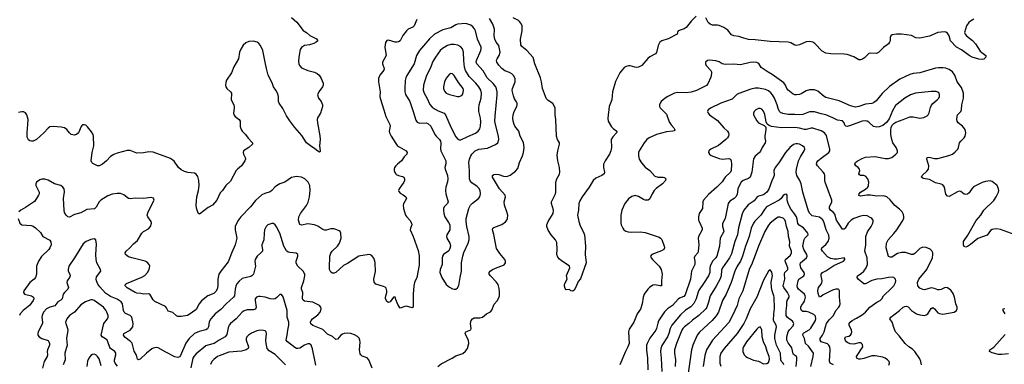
# Model space of a CAD drawing. Header units: inches. Extents: x 501419 to 657765, y 482282 to 547532.
# Tile 111 of 225: x 585425 to 597399, y 491596 to 495785. Entities that reach past the tile are written whole.
import ezdxf

# ---------------------------------------------------------------- set-up
doc = ezdxf.new("R2010")
doc.units = ezdxf.units.IN
doc.header["$MEASUREMENT"] = 0
doc.layers.add('A5489', color=7, linetype='Continuous')
doc.layers.add('A5499', color=7, linetype='Continuous')

msp = doc.modelspace()

# ---------------------------------------------------------------- linework, layer by layer
at = {"layer": 'A5489', "color": 6}
for points, elevation in [([(588729, 495810), (588794, 495754), (588874, 495654), (588911, 495631), (588954, 495594), (589034, 495554), (589049, 495530), (589032, 495510), (589003, 495497), (588950, 495481), (588890, 495470), (588851, 495449), (588836, 495424), (588819, 495330), (588815, 495275), (588818, 495250), (588826, 495230), (588850, 495201), (588930, 495168), (589010, 495146), (589041, 495130), (589066, 495110), (589093, 495070), (589114, 495014), (589114, 494990), (589106, 494970), (589063, 494910), (589047, 494870), (589058, 494830), (589090, 494790), (589109, 494750), (589109, 494730), (589082, 494650), (589048, 494592), (589043, 494570), (589046, 494530), (589075, 494375), (589078, 494330), (589072, 494252), (589080, 494190), (589078, 494182), (589070, 494175), (589050, 494185), (589016, 494216), (588960, 494250), (588912, 494290), (588858, 494378), (588770, 494474), (588710, 494555), (588670, 494616), (588626, 494706), (588581, 494770), (588574, 494790), (588571, 494850), (588560, 494890), (588541, 494930), (588513, 494970), (588496, 495016), (588447, 495110), (588425, 495190), (588412, 495270), (588380, 495410), (588352, 495472), (588334, 495494), (588312, 495510), (588270, 495523), (588210, 495520), (588175, 495505), (588143, 495477), (588113, 495427), (588098, 495390), (588084, 495310), (588029, 495211), (587999, 495141), (587941, 495050), (587930, 495022), (587926, 494990), (587931, 494970), (587944, 494950), (587987, 494910), (587999, 494890), (588002, 494870), (587995, 494830), (587997, 494810), (588029, 494750), (588035, 494730), (588035, 494710), (588024, 494650), (588029, 494630), (588047, 494607), (588095, 494570), (588105, 494550), (588107, 494487), (588117, 494450), (588130, 494430), (588170, 494391), (588203, 494343), (588257, 494290), (588256, 494270), (588212, 494230), (588148, 494190), (588142, 494170), (588146, 494150), (588166, 494110), (588169, 494091), (588161, 494070), (588124, 494010), (588075, 493970), (588059, 493950), (587990, 493821), (587930, 493770), (587890, 493710), (587861, 493679), (587824, 493590), (587770, 493530), (587716, 493504), (587610, 493422), (587595, 493434), (587575, 493495), (587570, 493530), (587580, 493630), (587599, 493710), (587607, 493770), (587605, 493830), (587590, 493880), (587570, 493908), (587550, 493919), (587470, 493927), (587430, 493940), (587390, 493960), (587357, 493990), (587304, 494064), (587258, 494098), (587050, 494173), (586997, 494177), (586930, 494166), (586850, 494164), (586770, 494193), (586730, 494194), (586610, 494163), (586570, 494148), (586530, 494122), (586482, 494070), (586431, 494030), (586390, 494009), (586370, 494008), (586316, 494036), (586302, 494050), (586294, 494070), (586308, 494170), (586327, 494250), (586324, 494370), (586318, 494390), (586300, 494420), (586250, 494484), (586230, 494501), (586210, 494509), (586190, 494506), (586181, 494499), (586172, 494488), (586138, 494410), (586117, 494390), (586090, 494380), (586049, 494390), (586030, 494408), (585998, 494450), (585970, 494470), (585930, 494479), (585830, 494486), (585790, 494481), (585770, 494468), (585719, 494410), (585630, 494330), (585590, 494309), (585570, 494307), (585550, 494311), (585530, 494326), (585516, 494356), (585514, 494414), (585524, 494510), (585526, 494570), (585513, 494630), (585494, 494654), (585470, 494664), (585450, 494665), (585410, 494656)], 2000), ([(590000, 495512), (589990, 495513), (589910, 495537), (589889, 495531), (589874, 495506), (589865, 495450), (589881, 495350), (589836, 495270), (589837, 495250), (589857, 495190), (589854, 495170), (589806, 495110), (589790, 495070), (589789, 495030), (589808, 494910), (589806, 494850), (589810, 494830), (589855, 494690), (589876, 494610), (589926, 494510), (589929, 494490), (589920, 494430), (589921, 494410), (589941, 494370), (590000, 494280)], 2100), ([(590000, 494007), (589985, 493990), (589977, 493970), (589977, 493950), (589986, 493926), (590000, 493910)], 2100), ([(590000, 492385), (589990, 492412), (589970, 492413), (589930, 492356), (589910, 492347), (589890, 492360), (589875, 492395), (589875, 492410), (589889, 492470), (589890, 492490), (589880, 492520), (589870, 492532), (589850, 492543), (589756, 492570), (589736, 492596), (589733, 492630), (589754, 492726), (589748, 492830), (589745, 492850), (589730, 492886), (589710, 492912), (589690, 492926), (589670, 492931), (589650, 492928), (589570, 492916), (589550, 492909), (589410, 492820), (589364, 492796), (589270, 492713), (589250, 492704), (589230, 492703), (589210, 492714), (589193, 492750), (589191, 492770), (589198, 492910), (589210, 492947), (589224, 492970), (589290, 493030), (589316, 493070), (589334, 493130), (589332, 493192), (589322, 493210), (589310, 493220), (589250, 493241), (589210, 493242), (589150, 493226), (589130, 493227), (589110, 493235), (589050, 493275), (589010, 493290), (588930, 493304), (588850, 493287), (588830, 493297), (588816, 493350), (588820, 493390), (588841, 493430), (588912, 493528), (588933, 493567), (588949, 493630), (588958, 493710), (588952, 493770), (588932, 493812), (588893, 493850), (588850, 493871), (588790, 493879), (588730, 493868), (588651, 493810), (588590, 493788), (588550, 493767), (588529, 493751), (588493, 493707), (588470, 493691), (588406, 493674), (588370, 493655), (588293, 493587), (588230, 493511), (588113, 493390), (588079, 493341), (588047, 493270), (588046, 493230), (588064, 493130), (588046, 493050), (588003, 492957), (587959, 492841), (587870, 492727), (587848, 492690), (587833, 492630), (587836, 492550), (587825, 492510), (587810, 492480), (587784, 492456), (587712, 492428), (587634, 492366), (587607, 492333), (587570, 492264), (587510, 492217), (587467, 492190), (587390, 492177), (587350, 492179), (587330, 492185), (587286, 492226), (587230, 492243), (587210, 492283), (587197, 492297), (587070, 492360), (587050, 492380), (587008, 492448), (586990, 492454), (586930, 492450), (586898, 492458), (586850, 492462), (586830, 492469), (586730, 492525), (586706, 492550), (586710, 492570), (586723, 492577), (586910, 492656), (586945, 492675), (586980, 492710), (586999, 492750), (587006, 492790), (587000, 492810), (586977, 492837), (586951, 492851), (586790, 492889), (586750, 492904), (586711, 492930), (586706, 492950), (586720, 492970), (586766, 493010), (586810, 493062), (586858, 493102), (586911, 493190), (586930, 493209), (586990, 493242), (587015, 493270), (587027, 493310), (587022, 493330), (586983, 493390), (586977, 493410), (586987, 493450), (587059, 493590), (587054, 493614), (587025, 493625), (586930, 493613), (586830, 493616), (586770, 493608), (586750, 493612), (586690, 493655), (586650, 493671), (586610, 493672), (586550, 493663), (586497, 493643), (586410, 493590), (586391, 493569), (586355, 493505), (586333, 493487), (586243, 493477), (586170, 493439), (586090, 493418), (586030, 493386), (586010, 493387), (585988, 493408), (585970, 493443), (585964, 493470), (585959, 493610), (585971, 493691), (585964, 493730), (585951, 493750), (585924, 493770), (585850, 493790), (585770, 493835), (585730, 493848), (585693, 493847), (585670, 493840), (585630, 493810), (585620, 493790), (585621, 493770), (585662, 493690), (585661, 493670), (585654, 493650), (585630, 493610), (585603, 493577), (585497, 493503), (585439, 493470), (585415, 493450)], 2100), ([(585405, 493370), (585426, 493310), (585450, 493291), (585564, 493284), (585590, 493274), (585616, 493256), (585677, 493197), (585708, 493148), (585790, 493106), (585804, 493084), (585807, 493050), (585792, 493010), (585778, 492990), (585692, 492908), (585652, 492850), (585631, 492790), (585629, 492690), (585618, 492650), (585600, 492630), (585550, 492590), (585475, 492490), (585470, 492470), (585484, 492450), (585569, 492430), (585594, 492414), (585597, 492390), (585590, 492370), (585550, 492316), (585469, 492251), (585432, 492210), (585423, 492190)], 2100), ([(589712, 491550), (589670, 491650), (589650, 491673), (589590, 491696), (589573, 491710), (589565, 491725), (589556, 491770), (589564, 491864), (589563, 491890), (589553, 491913), (589534, 491934), (589496, 491956), (589450, 491970), (589410, 491974), (589371, 491971), (589350, 491964), (589330, 491950), (589290, 491901), (589270, 491899), (589230, 491934), (589170, 491962), (589110, 492019), (588990, 492066), (588966, 492086), (588960, 492110), (588969, 492130), (588987, 492150), (589050, 492196), (589078, 492230), (589092, 492270), (589088, 492290), (589070, 492312), (588991, 492350), (588890, 492363), (588874, 492374), (588866, 492390), (588870, 492470), (588853, 492510), (588850, 492530), (588880, 492610), (588892, 492670), (588891, 492690), (588871, 492730), (588809, 492790), (588787, 492827), (588786, 492850), (588807, 492910), (588806, 492930), (588786, 492946), (588752, 492952), (588710, 492953), (588690, 492959), (588670, 492974), (588639, 493030), (588590, 493192), (588550, 493266), (588530, 493293), (588510, 493307), (588490, 493308), (588443, 493290), (588424, 493270), (588403, 493230), (588397, 493190), (588394, 493110), (588371, 493050), (588370, 493030), (588378, 492990), (588376, 492970), (588359, 492950), (588313, 492910), (588288, 492870), (588284, 492850), (588292, 492790), (588267, 492690), (588250, 492672), (588235, 492665), (588130, 492637), (588092, 492608), (588067, 492573), (588054, 492546), (588045, 492510), (588038, 492430), (588027, 492410), (587934, 492330), (587870, 492261), (587804, 492210), (587778, 492182), (587750, 492147), (587730, 492111), (587719, 492050), (587710, 492029), (587687, 492013), (587607, 491993), (587552, 491970), (587487, 491910), (587446, 491854), (587379, 491701), (587370, 491687), (587350, 491678), (587310, 491688), (587202, 491742), (587110, 491796), (587090, 491801), (587050, 491794), (587030, 491782), (586967, 491733), (586890, 491659), (586870, 491650), (586859, 491659), (586845, 491705), (586816, 491756), (586791, 491851), (586774, 491874), (586705, 491925), (586686, 491950), (586691, 491970), (586770, 492010), (586800, 492050), (586806, 492090), (586789, 492169), (586769, 492189), (586713, 492213), (586697, 492230), (586688, 492250), (586674, 492330), (586657, 492357), (586610, 492387), (586530, 492421), (586470, 492460), (586398, 492538), (586377, 492570), (586360, 492610), (586355, 492630), (586360, 492660), (586411, 492730), (586408, 492750), (586364, 492830), (586354, 492870), (586350, 492930), (586358, 493058), (586350, 493110), (586330, 493121), (586290, 493115), (586233, 493090), (586198, 493062), (586092, 492890), (586024, 492790), (586014, 492750), (586016, 492730), (586034, 492690), (586037, 492670), (586030, 492650), (586003, 492610), (585998, 492590), (586018, 492530), (586010, 492510), (585968, 492470), (585953, 492450), (585943, 492390), (585926, 492374), (585890, 492355), (585852, 492308), (585790, 492291), (585750, 492270), (585714, 492230), (585697, 492190), (585693, 492170), (585703, 492110), (585701, 492090), (585650, 491990), (585646, 491970), (585647, 491950), (585663, 491930), (585695, 491910), (585770, 491884), (585781, 491870), (585788, 491850), (585786, 491830), (585761, 491770), (585758, 491750), (585761, 491710), (585757, 491690), (585721, 491630), (585703, 491550)], 2200), ([(589025, 491585), (588984, 491784), (588968, 491830), (588950, 491843), (588930, 491845), (588890, 491829), (588830, 491791), (588806, 491786), (588790, 491788), (588770, 491800), (588682, 491870), (588667, 491890), (588668, 491908), (588679, 491950), (588684, 492010), (588696, 492070), (588699, 492110), (588679, 492170), (588679, 492250), (588630, 492417), (588610, 492444), (588590, 492443), (588554, 492406), (588530, 492393), (588510, 492389), (588470, 492393), (588410, 492410), (588350, 492421), (588330, 492420), (588304, 492410), (588290, 492390), (588287, 492373), (588301, 492290), (588294, 492266), (588270, 492260), (588190, 492257), (588155, 492245), (588130, 492230), (588056, 492150), (587988, 492092), (587972, 492070), (587960, 492040), (587942, 491958), (587925, 491930), (587850, 491890), (587790, 491850), (587711, 491830), (587690, 491820), (587570, 491722), (587542, 491690), (587532, 491670), (587508, 491552)], 2300), ([(586615, 491575), (586585, 491610), (586577, 491630), (586578, 491650), (586595, 491710), (586593, 491730), (586581, 491750), (586531, 491790), (586522, 491802), (586498, 491870), (586488, 491888), (586470, 491904), (586428, 491928), (586417, 491950), (586448, 492090), (586494, 492150), (586500, 492170), (586499, 492190), (586486, 492230), (586473, 492253), (586443, 492290), (586330, 492372), (586310, 492380), (586290, 492381), (586226, 492354), (586170, 492317), (586090, 492231), (586032, 492188), (585999, 492150), (585983, 492110), (585984, 492090), (586007, 492030), (586010, 492010), (585995, 491910), (586004, 491830), (585975, 491730), (585978, 491650), (585952, 491590)], 2300), ([(588659, 491590), (588530, 491717), (588458, 491758), (588436, 491790), (588421, 491850), (588418, 491890), (588427, 491967), (588422, 491990), (588410, 492001), (588388, 492008), (588350, 492009), (588310, 492003), (588244, 491976), (588206, 491950), (588188, 491930), (588181, 491910), (588181, 491890), (588206, 491810), (588202, 491790), (588180, 491770), (588124, 491756), (587970, 491743), (587850, 491699), (587830, 491689), (587785, 491655), (587762, 491630), (587746, 491594)], 2400), ([(586417, 491577), (586390, 491662), (586370, 491692), (586350, 491711), (586330, 491719), (586310, 491716), (586290, 491701), (586267, 491670), (586250, 491634), (586242, 491570)], 2400)]:
    msp.add_lwpolyline(points, dxfattribs=dict(at, elevation=elevation))
at = {"layer": 'A5499', "color": 6}
for points, elevation in [([(590254, 495786), (590222, 495710), (590206, 495694), (590150, 495670), (590129, 495651), (590086, 495594), (590050, 495527), (590030, 495515), (590010, 495512), (590000, 495512)], 2100), ([(590510, 491571), (590550, 491602), (590685, 491670), (590730, 491699), (590813, 491727), (590846, 491754), (590871, 491790), (590889, 491850), (590883, 491890), (590851, 491950), (590844, 491976), (590850, 491990), (590910, 492013), (590915, 492030), (590906, 492090), (590916, 492130), (590930, 492149), (590950, 492159), (591021, 492159), (591052, 492168), (591102, 492210), (591150, 492232), (591167, 492253), (591195, 492325), (591230, 492366), (591250, 492402), (591258, 492430), (591261, 492470), (591257, 492517), (591244, 492564), (591220, 492600), (591149, 492670), (591136, 492690), (591133, 492710), (591146, 492730), (591175, 492750), (591230, 492774), (591289, 492791), (591315, 492805), (591331, 492829), (591332, 492850), (591324, 492870), (591263, 492943), (591225, 493005), (591192, 493172), (591173, 493230), (591180, 493250), (591190, 493258), (591290, 493297), (591332, 493328), (591349, 493350), (591357, 493370), (591361, 493410), (591351, 493450), (591319, 493530), (591318, 493570), (591332, 493630), (591327, 493650), (591261, 493730), (591186, 493850), (591176, 493870), (591174, 493890), (591190, 493905), (591211, 493909), (591250, 493903), (591310, 493883), (591350, 493880), (591390, 493897), (591456, 493944), (591482, 493978), (591504, 494050), (591538, 494130), (591551, 494170), (591559, 494230), (591553, 494293), (591510, 494370), (591494, 494430), (591448, 494490), (591437, 494510), (591425, 494550), (591423, 494590), (591427, 494630), (591440, 494670), (591469, 494730), (591473, 494750), (591473, 494770), (591466, 494786), (591444, 494824), (591430, 494858), (591415, 494925), (591418, 494950), (591451, 495030), (591449, 495070), (591430, 495108), (591410, 495127), (591383, 495143), (591325, 495165), (591290, 495190), (591250, 495234), (591226, 495270), (591225, 495295), (591230, 495310), (591257, 495350), (591267, 495390), (591250, 495470), (591220, 495510), (591204, 495550), (591197, 495590), (591198, 495670), (591180, 495730), (591139, 495799)], 2100), ([(593650, 495828), (593596, 495770), (593532, 495690), (593505, 495675), (593433, 495650), (593424, 495630), (593421, 495610), (593310, 495553), (593233, 495527), (593208, 495512), (593189, 495471), (593170, 495385), (593157, 495370), (593090, 495334), (593065, 495315), (592990, 495230), (592951, 495210), (592930, 495206), (592907, 495207), (592850, 495224), (592830, 495225), (592802, 495218), (592777, 495203), (592722, 495138), (592670, 495033), (592633, 494910), (592625, 494810), (592592, 494730), (592577, 494590), (592583, 494550), (592624, 494484), (592643, 494463), (592685, 494430), (592681, 494410), (592637, 494363), (592617, 494330), (592621, 494230), (592616, 494190), (592598, 494150), (592545, 494070), (592526, 494030), (592523, 493990), (592536, 493930), (592531, 493910), (592506, 493890), (592430, 493857), (592398, 493830), (592351, 493750), (592267, 493633), (592237, 493583), (592224, 493550), (592220, 493470), (592210, 493410), (592224, 493330), (592240, 493280), (592278, 493210), (592292, 493170), (592306, 493034), (592300, 492930), (592312, 492830), (592247, 492633), (592216, 492604), (592190, 492532), (592170, 492497), (592150, 492484), (592127, 492487), (592110, 492504), (592070, 492502), (592057, 492517), (592050, 492546), (592052, 492570), (592084, 492630), (592074, 492674), (592115, 492770), (592111, 492790), (592010, 492857), (591990, 492873), (591970, 492897), (591958, 492930), (591961, 492990), (591956, 493076), (591940, 493110), (591890, 493170), (591850, 493226), (591836, 493270), (591837, 493290), (591851, 493330), (591914, 493430), (591918, 493470), (591891, 493550), (591893, 493570), (591941, 493670), (591945, 493690), (591944, 493810), (591957, 493850), (591991, 493909), (591995, 493930), (591990, 493990), (591970, 494070), (591963, 494137), (591968, 494190), (591990, 494270), (591988, 494290), (591966, 494330), (591954, 494370), (591945, 494570), (591936, 494630), (591935, 494710), (591930, 494730), (591910, 494767), (591850, 494802), (591830, 494824), (591818, 494850), (591783, 494950), (591771, 495030), (591758, 495078), (591690, 495247), (591670, 495325), (591592, 495412), (591530, 495461), (591519, 495479), (591516, 495550), (591536, 495650), (591536, 495710), (591529, 495730), (591505, 495765), (591490, 495777), (591427, 495807)], 2000), ([(597030, 495790), (596990, 495769), (596969, 495750), (596940, 495710), (596917, 495630), (596922, 495610), (596938, 495590), (597011, 495531), (597049, 495490), (597104, 495404), (597125, 495385), (597174, 495350), (597173, 495330), (597163, 495317), (597150, 495306), (597130, 495301), (597090, 495305), (597010, 495330), (596970, 495351), (596877, 495417), (596818, 495450), (596744, 495530), (596729, 495590), (596710, 495620), (596690, 495635), (596670, 495638), (596590, 495629), (596490, 495583), (596370, 495562), (596325, 495565), (596270, 495593), (596150, 495610), (596089, 495611), (596037, 495603), (596021, 495590), (596011, 495570), (596010, 495530), (596005, 495510), (595990, 495490), (595930, 495447), (595870, 495385), (595845, 495375), (595770, 495380), (595750, 495374), (595697, 495323), (595674, 495306), (595650, 495297), (595630, 495298), (595570, 495333), (595490, 495364), (595450, 495368), (595289, 495369), (595230, 495377), (595184, 495404), (595095, 495495), (595070, 495510), (595030, 495520), (594990, 495515), (594910, 495481), (594870, 495471), (594850, 495476), (594802, 495502), (594771, 495511), (594550, 495519), (594370, 495541), (594290, 495546), (594230, 495559), (594170, 495581), (594110, 495589), (594083, 495603), (594037, 495657), (593990, 495692), (593930, 495715), (593910, 495719), (593850, 495718), (593822, 495730), (593799, 495750), (593770, 495807)], 2000), ([(597530, 493171), (597354, 493234), (597310, 493241), (597270, 493240), (597250, 493235), (597230, 493221), (597190, 493166), (597076, 493124), (596990, 493051), (596950, 493026), (596930, 493019), (596910, 493026), (596902, 493050), (596904, 493090), (596954, 493166), (597056, 493344), (597114, 493410), (597152, 493468), (597270, 493586), (597299, 493630), (597327, 493690), (597331, 493710), (597330, 493730), (597312, 493770), (597250, 493820), (597226, 493826), (597170, 493818), (597130, 493805), (597026, 493754), (597003, 493730), (596970, 493680), (596950, 493665), (596930, 493661), (596910, 493666), (596870, 493695), (596850, 493700), (596830, 493694), (596730, 493636), (596710, 493640), (596690, 493665), (596670, 493748), (596650, 493776), (596630, 493786), (596562, 493802), (596490, 493843), (596414, 493854), (596393, 493870), (596401, 493890), (596458, 493942), (596478, 493970), (596482, 494010), (596456, 494090), (596460, 494110), (596487, 494113), (596550, 494099), (596590, 494099), (596726, 494134), (596769, 494151), (596803, 494177), (596835, 494210), (596844, 494230), (596856, 494290), (596870, 494310), (596913, 494347), (596925, 494370), (596931, 494410), (596922, 494450), (596891, 494490), (596839, 494530), (596826, 494550), (596822, 494570), (596825, 494610), (596832, 494628), (596869, 494671), (596878, 494690), (596883, 494750), (596905, 494830), (596902, 494890), (596879, 494959), (596827, 495030), (596796, 495110), (596770, 495150), (596730, 495178), (596690, 495194), (596650, 495201), (596599, 495201), (596564, 495196), (596370, 495138), (596290, 495130), (596250, 495119), (596130, 495062), (596005, 494975), (595912, 494888), (595841, 494799), (595810, 494773), (595790, 494767), (595710, 494759), (595630, 494729), (595590, 494723), (595530, 494736), (595390, 494800), (595230, 494838), (595210, 494850), (595130, 494917), (595090, 494934), (595030, 494934), (594990, 494920), (594930, 494883), (594910, 494876), (594870, 494870), (594850, 494872), (594830, 494881), (594770, 494930), (594755, 494950), (594738, 494990), (594716, 495016), (594578, 495118), (594527, 495147), (594443, 495203), (594412, 495252), (594390, 495266), (594350, 495269), (594310, 495264), (594190, 495237), (594110, 495245), (594010, 495239), (593970, 495247), (593930, 495271), (593890, 495287), (593810, 495294), (593789, 495291), (593766, 495270), (593764, 495250), (593772, 495230), (593829, 495169), (593838, 495150), (593840, 495130), (593830, 495088), (593793, 495007), (593776, 494984), (593654, 494926), (593590, 494904), (593530, 494895), (593430, 494899), (593389, 494891), (593308, 494852), (593273, 494830), (593226, 494790), (593212, 494770), (593205, 494750), (593207, 494730), (593215, 494715), (593290, 494638), (593324, 494544), (593348, 494508), (593382, 494470), (593394, 494446), (593384, 494436), (593369, 494431), (593290, 494423), (593170, 494391), (593081, 494350), (593053, 494330), (593018, 494290), (592958, 494190), (592950, 494170), (592949, 494130), (592957, 494090), (592985, 494045), (593030, 493994), (593090, 493950), (593150, 493882), (593190, 493869), (593249, 493869), (593265, 493865), (593281, 493850), (593277, 493830), (593242, 493790), (593165, 493735), (593140, 493710), (593115, 493670), (593090, 493606), (593070, 493590), (593030, 493592), (593010, 493600), (592950, 493637), (592910, 493646), (592870, 493635), (592830, 493606), (592783, 493550), (592747, 493470), (592737, 493410), (592734, 493310), (592739, 493290), (592759, 493250), (592774, 493230), (592795, 493215), (592826, 493206), (592870, 493202), (592970, 493208), (593030, 493199), (593201, 493141), (593220, 493130), (593233, 493113), (593263, 493030), (593266, 493010), (593257, 492990), (593230, 492975), (593112, 492930), (593097, 492910), (593105, 492890), (593119, 492870), (593200, 492790), (593227, 492750), (593237, 492690), (593230, 492610), (593231, 492550), (593212, 492548), (593150, 492562), (593124, 492556), (593085, 492530), (593063, 492510), (593021, 492450), (593008, 492412), (592996, 492330), (592973, 492267), (592935, 492210), (592895, 492110), (592836, 492024), (592829, 491990), (592835, 491850), (592822, 491810), (592792, 491750), (592725, 491590)], 2100), ([(596391, 491589), (596384, 491630), (596370, 491663), (596310, 491751), (596281, 491781), (596238, 491810), (596192, 491850), (596122, 491942), (596078, 491990), (596058, 492030), (596035, 492110), (596007, 492150), (596020, 492170), (596126, 492250), (596170, 492290), (596190, 492300), (596210, 492303), (596230, 492294), (596272, 492250), (596330, 492209), (596370, 492198), (596430, 492190), (596450, 492196), (596469, 492211), (596510, 492275), (596530, 492287), (596550, 492271), (596590, 492223), (596610, 492212), (596650, 492206), (596791, 492229), (596818, 492250), (596826, 492270), (596826, 492290), (596811, 492331), (596793, 492413), (596778, 492458), (596750, 492498), (596710, 492527), (596690, 492531), (596670, 492527), (596633, 492507), (596610, 492501), (596590, 492502), (596550, 492518), (596510, 492525), (596430, 492503), (596410, 492504), (596370, 492523), (596347, 492550), (596345, 492590), (596361, 492630), (596458, 492750), (596524, 492890), (596532, 492930), (596529, 492950), (596516, 492976), (596496, 492996), (596450, 493017), (596410, 493019), (596370, 493003), (596310, 492942), (596290, 492930), (596270, 492929), (596196, 492956), (596150, 492957), (596099, 492941), (596030, 492900), (596010, 492897), (595990, 492906), (595961, 493010), (595965, 493070), (595987, 493110), (596056, 493184), (596091, 493230), (596157, 493330), (596176, 493370), (596179, 493390), (596175, 493415), (596156, 493450), (596123, 493483), (596066, 493526), (596010, 493597), (595970, 493632), (595930, 493644), (595850, 493638), (595770, 493653), (595728, 493652), (595650, 493639), (595630, 493649), (595633, 493670), (595650, 493690), (595710, 493723), (595738, 493750), (595748, 493770), (595751, 493810), (595739, 493850), (595710, 493882), (595690, 493891), (595650, 493891), (595638, 493898), (595631, 493910), (595641, 493950), (595640, 493970), (595623, 493990), (595594, 494010), (595581, 494030), (595588, 494050), (595610, 494066), (595670, 494098), (595710, 494113), (595830, 494121), (595950, 494099), (595990, 494097), (596030, 494111), (596081, 494150), (596099, 494170), (596102, 494190), (596086, 494230), (596045, 494290), (596032, 494330), (596021, 494390), (596019, 494450), (596024, 494476), (596037, 494503), (596055, 494525), (596080, 494540), (596170, 494570), (596250, 494604), (596290, 494605), (596370, 494590), (596422, 494598), (596463, 494617), (596473, 494627), (596487, 494653), (596501, 494719), (596513, 494747), (596530, 494767), (596584, 494810), (596601, 494830), (596610, 494850), (596612, 494870), (596606, 494890), (596590, 494904), (596571, 494911), (596510, 494914), (596320, 494890), (596258, 494870), (596190, 494833), (596078, 494742), (596041, 494679), (595999, 494581), (595966, 494534), (595920, 494500), (595877, 494483), (595850, 494479), (595810, 494487), (595750, 494541), (595730, 494552), (595710, 494556), (595670, 494551), (595530, 494497), (595490, 494488), (595470, 494490), (595461, 494501), (595450, 494531), (595430, 494554), (595370, 494564), (595314, 494594), (595230, 494627), (595170, 494639), (595090, 494664), (595030, 494664), (594950, 494633), (594910, 494628), (594850, 494633), (594770, 494631), (594705, 494645), (594678, 494658), (594666, 494670), (594650, 494704), (594638, 494750), (594603, 494830), (594580, 494870), (594558, 494898), (594530, 494919), (594495, 494935), (594410, 494954), (594370, 494953), (594318, 494942), (594170, 494887), (594146, 494874), (594090, 494821), (593950, 494770), (593826, 494710), (593799, 494690), (593791, 494670), (593798, 494650), (593815, 494630), (593910, 494560), (593990, 494470), (594033, 494430), (594045, 494410), (594049, 494390), (594046, 494370), (594034, 494350), (594012, 494330), (593924, 494256), (593832, 494210), (593807, 494190), (593802, 494170), (593814, 494150), (593835, 494135), (593930, 494099), (593970, 494091), (594050, 494097), (594068, 494088), (594076, 494070), (594082, 494030), (594076, 493950), (594068, 493930), (594004, 493870), (593967, 493813), (593904, 493750), (593800, 493660), (593742, 493590), (593732, 493570), (593727, 493490), (593688, 493430), (593680, 493390), (593682, 493350), (593687, 493330), (593724, 493250), (593724, 493230), (593681, 493150), (593677, 493130), (593683, 493050), (593678, 492970), (593672, 492950), (593635, 492910), (593627, 492890), (593637, 492850), (593635, 492810), (593595, 492730), (593581, 492630), (593520, 492440), (593501, 492419), (593450, 492398), (593433, 492387), (593362, 492310), (593304, 492270), (593267, 492233), (593194, 492126), (593184, 492096), (593171, 492030), (593163, 492010), (593090, 491912), (593055, 491850), (593049, 491830), (593046, 491770), (593060, 491670), (593064, 491530)], 2200), ([(595993, 491587), (596005, 491610), (595997, 491630), (595979, 491650), (595951, 491671), (595922, 491682), (595830, 491699), (595790, 491698), (595690, 491666), (595650, 491658), (595630, 491658), (595610, 491665), (595604, 491670), (595602, 491690), (595677, 491810), (595676, 491836), (595664, 491850), (595650, 491855), (595630, 491856), (595570, 491841), (595524, 491844), (595496, 491856), (595479, 491870), (595466, 491886), (595458, 491910), (595468, 491930), (595510, 491939), (595530, 491950), (595540, 491970), (595543, 491990), (595539, 492010), (595514, 492070), (595514, 492090), (595524, 492110), (595548, 492130), (595603, 492157), (595670, 492198), (595710, 492230), (595765, 492290), (595849, 492350), (595891, 492370), (595909, 492391), (595931, 492430), (596024, 492516), (596054, 492550), (596076, 492590), (596080, 492610), (596076, 492630), (596055, 492650), (596034, 492654), (595991, 492651), (595910, 492635), (595849, 492631), (595787, 492613), (595710, 492574), (595690, 492574), (595622, 492630), (595608, 492650), (595613, 492670), (595660, 492700), (595691, 492730), (595718, 492770), (595734, 492810), (595730, 492890), (595705, 492970), (595714, 493050), (595717, 493150), (595734, 493206), (595779, 493270), (595800, 493310), (595805, 493330), (595804, 493350), (595790, 493370), (595778, 493378), (595730, 493399), (595690, 493405), (595650, 493398), (595570, 493367), (595538, 493350), (595499, 493310), (595463, 493250), (595450, 493238), (595430, 493239), (595358, 493350), (595340, 493420), (595322, 493442), (595285, 493470), (595272, 493490), (595275, 493510), (595302, 493570), (595300, 493590), (595221, 493810), (595217, 493830), (595217, 493890), (595211, 493910), (595198, 493930), (595126, 494010), (595117, 494030), (595120, 494050), (595132, 494070), (595170, 494103), (595265, 494170), (595277, 494190), (595277, 494210), (595236, 494376), (595211, 494411), (595170, 494435), (595070, 494466), (595050, 494466), (594990, 494450), (594970, 494451), (594910, 494468), (594850, 494476), (594690, 494470), (594567, 494487), (594538, 494498), (594516, 494516), (594505, 494545), (594487, 494633), (594470, 494674), (594450, 494697), (594430, 494705), (594410, 494704), (594377, 494690), (594358, 494670), (594350, 494650), (594350, 494630), (594390, 494554), (594411, 494530), (594479, 494499), (594498, 494478), (594500, 494450), (594486, 494370), (594486, 494350), (594495, 494310), (594492, 494290), (594454, 494230), (594434, 494186), (594422, 494170), (594370, 494125), (594350, 494094), (594328, 493930), (594309, 493871), (594287, 493853), (594222, 493830), (594199, 493810), (594173, 493767), (594158, 493730), (594150, 493661), (594136, 493630), (594113, 493610), (594060, 493580), (594040, 493550), (594005, 493370), (593971, 493309), (593972, 493270), (593986, 493230), (593988, 493210), (593945, 493130), (593935, 493030), (593904, 492910), (593891, 492889), (593850, 492850), (593822, 492790), (593816, 492770), (593816, 492710), (593801, 492670), (593750, 492589), (593679, 492490), (593652, 492390), (593623, 492337), (593585, 492295), (593524, 492256), (593462, 492198), (593355, 492070), (593336, 492030), (593320, 491970), (593304, 491930), (593236, 491824), (593221, 491790), (593216, 491750), (593227, 491670), (593236, 491510)], 2300), ([(590000, 494280), (590016, 494256), (590038, 494238), (590123, 494190), (590138, 494170), (590134, 494150), (590102, 494118), (590067, 494070), (590020, 494030), (590000, 494007)], 2100), ([(595321, 491590), (595281, 491610), (595272, 491632), (595283, 491770), (595278, 491810), (595267, 491830), (595250, 491844), (595172, 491870), (595158, 491890), (595159, 491910), (595190, 491949), (595210, 491990), (595224, 492050), (595238, 492090), (595270, 492138), (595320, 492190), (595349, 492251), (595387, 492290), (595400, 492310), (595404, 492330), (595396, 492410), (595395, 492490), (595385, 492505), (595377, 492510), (595350, 492510), (595310, 492496), (595198, 492442), (595170, 492421), (595150, 492414), (595135, 492455), (595130, 492495), (595140, 492530), (595171, 492570), (595181, 492590), (595184, 492610), (595173, 492670), (595174, 492690), (595189, 492710), (595230, 492731), (595324, 492796), (595445, 492850), (595460, 492870), (595459, 492879), (595450, 492890), (595366, 492874), (595330, 492874), (595290, 492881), (595250, 492904), (595188, 492970), (595176, 492990), (595182, 493010), (595227, 493053), (595256, 493090), (595270, 493130), (595267, 493167), (595231, 493231), (595210, 493314), (595192, 493352), (595173, 493370), (595150, 493383), (595062, 493402), (595033, 493430), (595019, 493459), (594950, 493690), (594929, 493789), (594911, 493831), (594878, 493890), (594867, 493930), (594872, 493970), (594897, 494070), (594920, 494120), (594967, 494190), (594974, 494210), (594968, 494230), (594945, 494250), (594910, 494270), (594884, 494276), (594864, 494276), (594834, 494266), (594790, 494230), (594738, 494170), (594656, 494044), (594612, 493990), (594597, 493950), (594599, 493890), (594594, 493870), (594573, 493827), (594535, 493725), (594513, 493690), (594470, 493655), (594410, 493639), (594394, 493630), (594356, 493584), (594286, 493534), (594232, 493470), (594213, 493427), (594165, 493255), (594156, 493170), (594122, 493090), (594083, 492937), (594057, 492890), (593971, 492770), (593961, 492739), (593954, 492670), (593944, 492636), (593895, 492545), (593823, 492430), (593803, 492350), (593782, 492290), (593769, 492270), (593683, 492190), (593606, 492134), (593561, 492090), (593510, 492050), (593490, 492030), (593477, 492010), (593412, 491850), (593390, 491770), (593388, 491730), (593399, 491650), (593398, 491570)], 2400), ([(590000, 493910), (590004, 493904), (590030, 493893), (590080, 493880), (590095, 493870), (590105, 493850), (590104, 493830), (590095, 493810), (590039, 493730), (590033, 493710), (590035, 493695), (590050, 493675), (590090, 493655), (590120, 493630), (590128, 493610), (590092, 493548), (590087, 493530), (590093, 493490), (590117, 493410), (590130, 493391), (590170, 493350), (590191, 493310), (590192, 493290), (590177, 493250), (590175, 493230), (590210, 493150), (590270, 492981), (590285, 492915), (590283, 492803), (590256, 492650), (590228, 492592), (590218, 492550), (590210, 492450), (590212, 492308), (590209, 492291), (590196, 492284), (590130, 492302), (590110, 492300), (590050, 492277), (590023, 492323), (590000, 492385)], 2100), ([(595045, 491570), (595075, 491690), (595077, 491730), (595016, 491816), (594982, 491850), (594968, 491908), (594947, 491950), (594953, 491970), (594962, 491978), (595025, 492015), (595046, 492034), (595104, 492130), (595109, 492150), (595102, 492182), (595081, 492201), (595024, 492230), (594990, 492237), (594950, 492237), (594931, 492251), (594924, 492270), (594925, 492290), (594932, 492310), (594958, 492342), (594970, 492365), (594980, 492410), (594978, 492430), (594968, 492450), (594923, 492483), (594897, 492510), (594885, 492530), (594882, 492550), (594893, 492610), (594902, 492630), (594961, 492670), (594970, 492690), (594965, 492710), (594926, 492770), (594915, 492810), (594922, 492830), (594992, 492890), (595002, 492910), (594997, 492930), (594962, 492990), (594951, 493030), (594967, 493113), (594975, 493130), (595015, 493170), (595015, 493175), (595011, 493190), (594956, 493256), (594906, 493286), (594890, 493306), (594881, 493361), (594870, 493390), (594847, 493427), (594799, 493490), (594770, 493550), (594760, 493590), (594760, 493650), (594750, 493664), (594730, 493662), (594710, 493649), (594685, 493610), (594663, 493590), (594509, 493511), (594482, 493478), (594437, 493410), (594365, 493335), (594348, 493312), (594319, 493250), (594296, 493150), (594253, 493033), (594217, 492910), (594191, 492849), (594152, 492790), (594121, 492730), (594077, 492590), (594018, 492450), (593974, 492370), (593924, 492230), (593895, 492185), (593847, 492130), (593692, 491988), (593662, 491950), (593612, 491828), (593595, 491770), (593548, 491430)], 2500), ([(594866, 491570), (594878, 491650), (594877, 491677), (594871, 491691), (594836, 491716), (594830, 491725), (594815, 491795), (594808, 491810), (594770, 491856), (594755, 491890), (594753, 491930), (594772, 491990), (594786, 492014), (594830, 492065), (594838, 492090), (594832, 492110), (594822, 492122), (594764, 492164), (594748, 492190), (594745, 492245), (594754, 492310), (594753, 492350), (594758, 492370), (594781, 492410), (594781, 492430), (594762, 492470), (594716, 492530), (594710, 492550), (594732, 492630), (594726, 492694), (594731, 492710), (594766, 492750), (594768, 492770), (594742, 492830), (594736, 492850), (594739, 492870), (594797, 492923), (594810, 492950), (594810, 492970), (594788, 493030), (594789, 493090), (594773, 493150), (594772, 493210), (594751, 493270), (594739, 493330), (594730, 493351), (594710, 493372), (594670, 493386), (594650, 493383), (594630, 493373), (594550, 493311), (594530, 493286), (594487, 493210), (594410, 493030), (594333, 492827), (594298, 492750), (594220, 492490), (594172, 492390), (594149, 492311), (594095, 492190), (594050, 492104), (593852, 491890), (593778, 491770), (593759, 491701), (593737, 491570)], 2600), ([(594716, 491590), (594708, 491610), (594691, 491630), (594681, 491650), (594678, 491730), (594630, 491830), (594607, 491910), (594610, 491950), (594630, 492050), (594625, 492070), (594594, 492130), (594595, 492210), (594604, 492276), (594600, 492410), (594597, 492430), (594575, 492490), (594569, 492531), (594565, 492595), (594579, 492670), (594570, 492717), (594550, 492746), (594530, 492728), (594470, 492619), (594391, 492410), (594310, 492271), (594261, 492150), (594230, 492090), (594151, 491969), (593991, 491790), (593952, 491730), (593940, 491690), (593940, 491610), (593953, 491573)], 2700), ([(597408, 492210), (597385, 492250), (597386, 492270), (597404, 492276)], 2100), ([(597450, 491725), (597370, 491714), (597330, 491716), (597250, 491734), (597218, 491750), (597223, 491770), (597270, 491805), (597410, 491957)], 2100)]:
    msp.add_lwpolyline(points, dxfattribs=dict(at, elevation=elevation))
for points, elevation in [([(590850, 495738), (590750, 495729), (590730, 495721), (590670, 495685), (590570, 495662), (590470, 495610), (590407, 495553), (590288, 495410), (590250, 495350), (590223, 495250), (590133, 495107), (590120, 495080), (590114, 495046), (590108, 494948), (590109, 494910), (590116, 494876), (590169, 494790), (590212, 494670), (590243, 494563), (590260, 494540), (590288, 494528), (590370, 494530), (590390, 494524), (590426, 494490), (590473, 494390), (590489, 494369), (590532, 494330), (590543, 494310), (590547, 494287), (590543, 494210), (590547, 494190), (590606, 494070), (590607, 494033), (590597, 493990), (590598, 493970), (590628, 493890), (590632, 493850), (590627, 493813), (590606, 493750), (590604, 493710), (590609, 493670), (590634, 493570), (590627, 493550), (590586, 493510), (590578, 493490), (590577, 493470), (590582, 493430), (590594, 493390), (590641, 493321), (590655, 493290), (590654, 493230), (590621, 493170), (590615, 493150), (590619, 493130), (590657, 493070), (590665, 493030), (590658, 493002), (590643, 492977), (590580, 492930), (590566, 492910), (590561, 492890), (590563, 492810), (590540, 492750), (590536, 492710), (590559, 492650), (590610, 492566), (590650, 492533), (590690, 492513), (590710, 492509), (590730, 492511), (590750, 492524), (590767, 492553), (590781, 492650), (590799, 492730), (590799, 492830), (590815, 492910), (590827, 492953), (590880, 493070), (590892, 493110), (590892, 493150), (590861, 493270), (590853, 493330), (590856, 493370), (590870, 493430), (590888, 493490), (590908, 493532), (590930, 493556), (591006, 493610), (591020, 493630), (591029, 493670), (591023, 493710), (591010, 493737), (590990, 493759), (590923, 493803), (590905, 493825), (590895, 493850), (590896, 493950), (590889, 494050), (590896, 494090), (590910, 494130), (590922, 494150), (590965, 494190), (591010, 494210), (591115, 494225), (591213, 494267), (591239, 494290), (591250, 494330), (591247, 494370), (591211, 494510), (591205, 494550), (591206, 494614), (591233, 494870), (591232, 494910), (591225, 494945), (591214, 494970), (591182, 495010), (591110, 495077), (591062, 495162), (590985, 495250), (590978, 495270), (590980, 495290), (591035, 495410), (591039, 495430), (591036, 495450), (590993, 495550), (590968, 495648), (590955, 495675), (590937, 495697), (590910, 495718)], 2200), ([(590710, 495484), (590670, 495484), (590626, 495470), (590565, 495435), (590540, 495410), (590481, 495330), (590450, 495275), (590416, 495190), (590373, 495107), (590335, 494990), (590332, 494930), (590345, 494890), (590376, 494836), (590414, 494754), (590443, 494723), (590477, 494697), (590516, 494676), (590587, 494647), (590605, 494630), (590674, 494470), (590730, 494362), (590752, 494332), (590770, 494323), (590790, 494324), (590874, 494366), (590970, 494406), (591002, 494430), (591021, 494459), (591030, 494490), (591031, 494549), (591027, 494590), (591010, 494670), (591008, 494710), (591014, 494750), (591038, 494830), (591043, 494890), (591031, 494930), (591007, 494970), (590972, 495012), (590890, 495095), (590847, 495167), (590836, 495210), (590826, 495290), (590821, 495390), (590810, 495432), (590790, 495456), (590754, 495474)], 2300), ([(590670, 495133), (590650, 495124), (590610, 495074), (590591, 495030), (590580, 494970), (590580, 494950), (590590, 494918), (590613, 494893), (590650, 494876), (590750, 494853), (590770, 494852), (590790, 494858), (590810, 494876), (590820, 494900), (590823, 494930), (590817, 494950), (590762, 495022), (590710, 495105), (590690, 495127)], 2400), ([(594430, 492051), (594410, 492043), (594390, 492025), (594264, 491870), (594227, 491810), (594220, 491790), (594218, 491750), (594234, 491710), (594257, 491690), (594278, 491678), (594348, 491648), (594410, 491632), (594470, 491602), (594510, 491605), (594530, 491618), (594537, 491630), (594543, 491657), (594540, 491690), (594515, 491750), (594499, 491810), (594469, 491870), (594455, 491930), (594450, 492015), (594440, 492040)], 2800)]:
    msp.add_lwpolyline(points, close=True, dxfattribs=dict(at, elevation=elevation))

doc.saveas('drawing.dxf')
